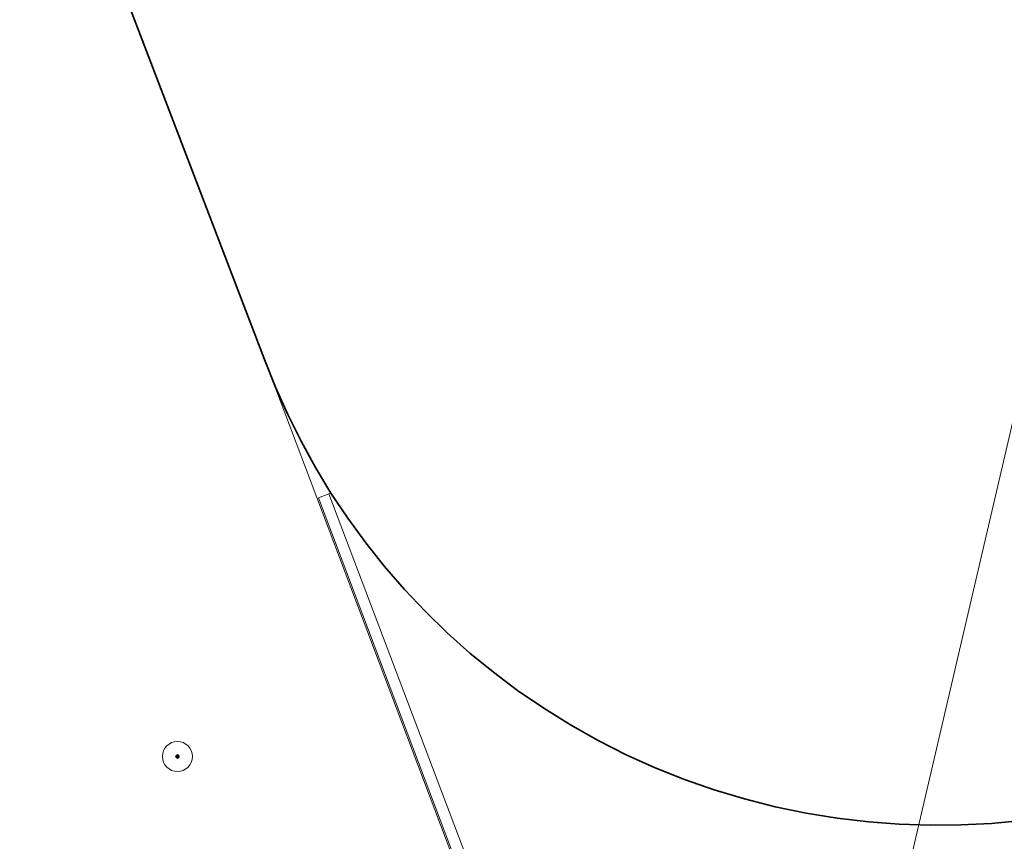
# Model space of a CAD drawing. Header units: metres. Extents: x 253395 to 254027, y 592765 to 593194.
# Tile 38 of 173: x 253425 to 253452, y 592944 to 592966. Entities that reach past the tile are written whole.
import ezdxf
from ezdxf.lldxf.tags import DXFTag

# ---------------------------------------------------------------- set-up
doc = ezdxf.new("R2010")
doc.units = ezdxf.units.M
for name, color, linetype, lineweight in [('B-WE-GR-BOOM-S', 254, 'Continuous', 25), ('B-WE-IE-TERREINAFSCHEIDING_KUNSTMATIG_MUUR-GV', 254, 'Continuous', 18), ('B-WE-KG-GRENS_PERCEEL-G', 254, 'KG-PERCEEL-SO', 18), ('B-WE-OG-BEBOUWING-GV', 254, 'Continuous', 35), ('B-WE-OG-TERREIN_BEGROEID-GV', 254, 'Continuous', 18), ('B-WE-OG-TERREIN_ERF-GV', 254, 'Continuous', 18)]:
    doc.layers.add(name, color=color, linetype=linetype, lineweight=lineweight)
doc.styles.add('NLCS-ISO', font='txt')
doc.styles.get("Standard").update_dxf_attribs({"font": 'simplex.shx'})
tags = doc.linetypes.add('KG-PERCEEL-SO', pattern='A,5.5,-2,["P",Standard,S=1.8,R=0,X=-0.5,Y=-0.9],-2,5.5,-2,[5,NLCS.SHX,S=0.75,R=0,X=0,Y=0],-2', length=19).pattern_tags.tags
tags[6] = DXFTag(74, 10)

# ---------------------------------------------------------------- blocks, each defined once
blk = doc.blocks.new('SGR-BOOM_GBKN-SO')
at = {"linetype": 'ByBlock', "lineweight": 18}
h = blk.add_hatch(color=0, dxfattribs=at)
h.dxf.hatch_style = 1
edge = h.paths.add_edge_path()
edge.add_arc((0, 0), 0.25, 0, 360)
at = {"color": 0, "linetype": 'ByBlock', "lineweight": 18}
for radius in [2, 0.25]:
    blk.add_circle((0, 0), radius, dxfattribs=at)
at = {"color": 0, "linetype": 'ByBlock', "lineweight": 18, "style": 'NLCS-ISO'}
blk.add_attdef('SOORT', (2.5, 0), '', height=1.5, dxfattribs=at)

msp = doc.modelspace()

# ---------------------------------------------------------------- linework, layer by layer
at = {"layer": 'B-WE-IE-TERREINAFSCHEIDING_KUNSTMATIG_MUUR-GV'}
msp.add_lwpolyline([(253438.398, 592941.166), (253433.646, 592953.719), (253433.366, 592953.613), (253438.092, 592941.127)], dxfattribs=at)
at = {"layer": 'B-WE-KG-GRENS_PERCEEL-G'}
for points in [[(253447.573, 592937.306), (253452.126, 592956.82), (253459.592, 592988.824), (253456.443, 592989.624), (253464.014, 593022.093), (253455.694, 593033.685), (253420.466, 593041.708), (253420.757, 593042.948)], [(253426.42, 592971.675), (253431.945, 592957.256)], [(253433.318, 592953.621), (253431.945, 592957.256)], [(253433.318, 592953.621), (253438.126, 592940.92)]]:
    msp.add_lwpolyline(points, dxfattribs=at)
at = {"layer": 'B-WE-OG-BEBOUWING-GV'}
msp.add_lwpolyline([(253426.198, 592972.275), (253431.927, 592957.296), (253432.221, 592956.556), (253432.546, 592955.829), (253432.901, 592955.117), (253433.286, 592954.419), (253433.699, 592953.739), (253434.148, 592953.067), (253434.624, 592952.414), (253435.128, 592951.782), (253435.658, 592951.171), (253436.214, 592950.584), (253436.794, 592950.021), (253437.397, 592949.483), (253438.022, 592948.971), (253438.669, 592948.486), (253439.364, 592948.012), (253440.079, 592947.568), (253440.812, 592947.157), (253441.563, 592946.778), (253442.33, 592946.432), (253443.111, 592946.12), (253443.905, 592945.843), (253444.711, 592945.6), (253445.526, 592945.393), (253446.35, 592945.223), (253447.181, 592945.088), (253448.016, 592944.99), (253448.832, 592944.927), (253449.649, 592944.899), (253450.467, 592944.907), (253451.284, 592944.949), (253452.099, 592945.026)], dxfattribs=at)
at = {"layer": 'B-WE-OG-TERREIN_BEGROEID-GV'}
msp.add_lwpolyline([(253438.092, 592941.127), (253433.366, 592953.613), (253433.646, 592953.719), (253433.699, 592953.739), (253433.286, 592954.419), (253432.901, 592955.117), (253432.546, 592955.829), (253432.221, 592956.556), (253431.927, 592957.296), (253426.198, 592972.275)], dxfattribs=at)
at = {"layer": 'B-WE-OG-TERREIN_ERF-GV'}
msp.add_lwpolyline([(253452.099, 592945.026), (253451.284, 592944.949), (253450.467, 592944.907), (253449.649, 592944.899), (253448.832, 592944.927), (253448.016, 592944.99), (253447.181, 592945.088), (253446.35, 592945.223), (253445.526, 592945.393), (253444.711, 592945.6), (253443.905, 592945.843), (253443.111, 592946.12), (253442.33, 592946.432), (253441.563, 592946.778), (253440.812, 592947.157), (253440.079, 592947.568), (253439.364, 592948.012), (253438.669, 592948.486), (253438.022, 592948.971), (253437.397, 592949.483), (253436.794, 592950.021), (253436.214, 592950.584), (253435.658, 592951.171), (253435.128, 592951.782), (253434.624, 592952.414), (253434.148, 592953.067), (253433.699, 592953.739), (253433.646, 592953.719), (253438.398, 592941.166)], dxfattribs=at)

# ---------------------------------------------------------------- block references
at = {"layer": 'B-WE-GR-BOOM-S', "xscale": 0.2, "yscale": 0.2, "zscale": 0.2}
msp.add_blockref('SGR-BOOM_GBKN-SO', (253429.61, 592946.729), dxfattribs=at)

doc.saveas('drawing.dxf')
